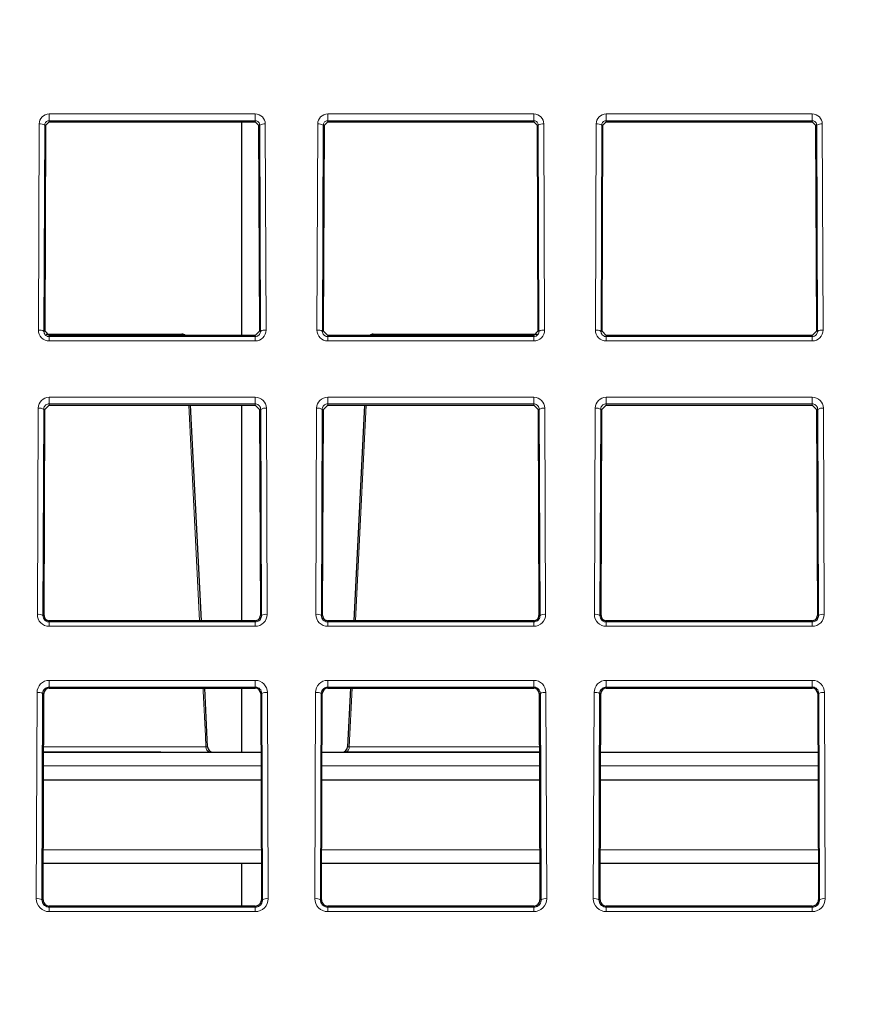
# Paper-space layout 'Blatt5' of a CAD drawing. Header units: millimetres. Extents: x 5 to 418, y 2 to 292.
# Tile 26 of 37: x 209 to 229, y 195 to 219. Entities that reach past the tile are written whole.
import ezdxf

# ---------------------------------------------------------------- set-up
doc = ezdxf.new("R2010")
doc.units = ezdxf.units.MM
doc.layers.add('SLD-0', color=7, linetype='Continuous')
doc.styles.add('SLDTEXTSTYLE0', font='TXT', dxfattribs={"width": 0.605})
doc.dimstyles.new('SLDDIMSTYLE5', dxfattribs={"dimtxt": 3.5, "dimasz": 3.302, "dimexe": 0, "dimexo": 0.0625, "dimgap": 0.875, "dimtad": 1, "dimlfac": 1.5, "dimrnd": 1e-09, "dimzin": 12, "dimdsep": 46, "dimtxsty": 'SLDTEXTSTYLE0', "dimsah": 1, "dimcen": 0.09, "dimadec": 0, "dimazin": 3, "dimtfac": 1, "dimtofl": 0, "dimtmove": 0, "dimatfit": 3, "dimfxl": 1, "dimfrac": 2, "dimtolj": 1, "dimtzin": 12, "dimarcsym": 0})

# ---------------------------------------------------------------- blocks, each defined once
blk = doc.blocks.new('_D_28')
at = {"layer": 'SLD-0', "color": 7}
for p, q in [((137.875, 142.424), (137.885, 272.518)), ((287.208, 142.413), (287.218, 272.506)), ((137.885, 271.518), (287.218, 271.506))]:
    blk.add_line(p, q, dxfattribs=at)
for points in [[(137.885, 271.518), (141.187, 271.01), (141.187, 272.026)], [(287.218, 271.506), (283.916, 272.015), (283.916, 270.999)]]:
    blk.add_solid(points, dxfattribs=at)
at = {"layer": 'SLD-0', "color": 7, "insert": (208.541, 276.024), "char_height": 3.5, "attachment_point": 1, "rotation": 359.9955, "style": 'SLDTEXTSTYLE0'}
blk.add_mtext('224', dxfattribs=at)

psp = doc.layouts.new('Blatt5')

# ---------------------------------------------------------------- linework, layer by layer
at = {"color": 7, "linetype": 'Continuous', "lineweight": 18}
for p, q in [((210.0746, 216.7517), (215.008, 216.7517)), ((210.0746, 216.5907), (210.0746, 216.7517)), ((215.008, 216.5907), (215.008, 216.7517)), ((216.7413, 216.7517), (221.6746, 216.7517)), ((216.7413, 216.5907), (216.7413, 216.7517)), ((221.6746, 216.5907), (221.6746, 216.7517)), ((223.408, 216.7517), (228.3413, 216.7517)), ((223.408, 216.5907), (223.408, 216.7517)), ((228.3413, 216.5907), (228.3413, 216.7517)), ((209.8167, 211.5797), (209.835, 216.513)), ((209.9683, 216.4853), (209.95, 211.552)), ((209.9957, 216.4853), (209.9683, 216.4853)), ((215.008, 216.5907), (210.0746, 216.5907)), ((210.0746, 216.5639), (210.0746, 216.5907)), ((215.008, 216.5639), (215.008, 216.5907)), ((215.0868, 216.4853), (215.1142, 216.4853)), ((215.1326, 211.552), (215.1142, 216.4853)), ((215.2476, 216.513), (215.2659, 211.5797)), ((216.4834, 211.5797), (216.5017, 216.513)), ((216.635, 216.4853), (216.6167, 211.552)), ((216.6624, 216.4853), (216.635, 216.4853)), ((221.6746, 216.5907), (216.7413, 216.5907)), ((216.7413, 216.5639), (216.7413, 216.5907)), ((221.6746, 216.5639), (221.6746, 216.5907)), ((221.7535, 216.4853), (221.7809, 216.4853)), ((221.7992, 211.552), (221.7809, 216.4853)), ((221.9142, 216.513), (221.9325, 211.5797)), ((223.1501, 211.5797), (223.1684, 216.513)), ((223.3017, 216.4853), (223.2834, 211.552)), ((223.3291, 216.4853), (223.3017, 216.4853)), ((228.3413, 216.5907), (223.408, 216.5907)), ((223.408, 216.5639), (223.408, 216.5907)), ((228.3413, 216.5639), (228.3413, 216.5907)), ((228.4202, 216.4853), (228.4476, 216.4853)), ((228.4659, 211.552), (228.4476, 216.4853)), ((228.5809, 216.513), (228.5992, 211.5797)), ((209.9774, 211.552), (209.95, 211.552)), ((215.1052, 211.552), (215.1326, 211.552)), ((216.6441, 211.552), (216.6167, 211.552)), ((221.7718, 211.552), (221.7992, 211.552)), ((223.3108, 211.552), (223.2834, 211.552)), ((228.4385, 211.552), (228.4659, 211.552)), ((210.0746, 211.4544), (210.0746, 211.4264)), ((210.0746, 211.3208), (210.0746, 211.4264)), ((210.0746, 211.4264), (215.008, 211.4264)), ((215.008, 211.3208), (210.0746, 211.3208)), ((215.008, 211.4544), (215.008, 211.4264)), ((215.008, 211.3208), (215.008, 211.4264)), ((216.7413, 211.4544), (216.7413, 211.4264)), ((216.7413, 211.3208), (216.7413, 211.4264)), ((216.7413, 211.4264), (221.6746, 211.4264)), ((221.6746, 211.3208), (216.7413, 211.3208)), ((221.6746, 211.4544), (221.6746, 211.4264)), ((221.6746, 211.3208), (221.6746, 211.4264)), ((223.408, 211.4544), (223.408, 211.4264)), ((223.408, 211.3208), (223.408, 211.4264)), ((223.408, 211.4264), (228.3413, 211.4264)), ((228.3413, 211.3208), (223.408, 211.3208)), ((228.3413, 211.4544), (228.3413, 211.4264)), ((228.3413, 211.3208), (228.3413, 211.4264)), ((210.0746, 209.9769), (215.008, 209.9769)), ((210.0746, 209.8158), (210.0746, 209.9769)), ((215.008, 209.8158), (215.008, 209.9769)), ((216.7413, 209.9769), (221.6746, 209.9769)), ((216.7413, 209.8158), (216.7413, 209.9769)), ((221.6746, 209.8158), (221.6746, 209.9769)), ((223.408, 209.9769), (228.3413, 209.9769)), ((223.408, 209.8158), (223.408, 209.9769)), ((228.3413, 209.8158), (228.3413, 209.9769)), ((209.7915, 204.7797), (209.8098, 209.713)), ((209.9431, 209.6853), (209.9248, 204.7519)), ((209.9705, 209.6853), (209.9431, 209.6853)), ((215.008, 209.8158), (210.0746, 209.8158)), ((210.0746, 209.789), (210.0746, 209.8158)), ((215.008, 209.789), (215.008, 209.8158)), ((215.1121, 209.6853), (215.1395, 209.6853)), ((215.1578, 204.7519), (215.1395, 209.6853)), ((215.2728, 209.713), (215.2911, 204.7797)), ((216.4582, 204.7797), (216.4765, 209.713)), ((216.6098, 209.6853), (216.5915, 204.7519)), ((216.6372, 209.6853), (216.6098, 209.6853)), ((221.6746, 209.8158), (216.7413, 209.8158)), ((216.7413, 209.789), (216.7413, 209.8158)), ((221.6746, 209.789), (221.6746, 209.8158)), ((221.7787, 209.6853), (221.8061, 209.6853)), ((221.8244, 204.7519), (221.8061, 209.6853)), ((221.9395, 209.713), (221.9578, 204.7797)), ((223.1248, 204.7797), (223.1431, 209.713)), ((223.2764, 209.6853), (223.2581, 204.7519)), ((223.3038, 209.6853), (223.2764, 209.6853)), ((228.3413, 209.8158), (223.408, 209.8158)), ((223.408, 209.789), (223.408, 209.8158)), ((228.3413, 209.789), (228.3413, 209.8158)), ((228.4454, 209.6853), (228.4728, 209.6853)), ((228.4911, 204.7519), (228.4728, 209.6853)), ((228.6061, 209.713), (228.6244, 204.7797)), ((209.9522, 204.7519), (209.9248, 204.7519)), ((215.1304, 204.7519), (215.1578, 204.7519)), ((216.6189, 204.7519), (216.5915, 204.7519)), ((221.797, 204.7519), (221.8244, 204.7519)), ((223.2855, 204.7519), (223.2581, 204.7519)), ((228.4637, 204.7519), (228.4911, 204.7519)), ((210.0746, 204.6291), (210.0746, 204.6011)), ((210.0746, 204.4955), (210.0746, 204.6011)), ((210.0746, 204.6011), (215.008, 204.6011)), ((215.008, 204.4955), (210.0746, 204.4955)), ((215.008, 204.6291), (215.008, 204.6011)), ((215.008, 204.4955), (215.008, 204.6011)), ((216.7413, 204.6291), (216.7413, 204.6011)), ((216.7413, 204.4955), (216.7413, 204.6011)), ((216.7413, 204.6011), (221.6746, 204.6011)), ((221.6746, 204.4955), (216.7413, 204.4955)), ((221.6746, 204.6291), (221.6746, 204.6011)), ((221.6746, 204.4955), (221.6746, 204.6011)), ((223.408, 204.6291), (223.408, 204.6011)), ((223.408, 204.4955), (223.408, 204.6011)), ((223.408, 204.6011), (228.3413, 204.6011)), ((228.3413, 204.4955), (223.408, 204.4955)), ((228.3413, 204.6291), (228.3413, 204.6011)), ((228.3413, 204.4955), (228.3413, 204.6011)), ((210.0746, 203.202), (215.008, 203.202)), ((210.0746, 203.041), (210.0746, 203.202)), ((215.008, 203.041), (215.008, 203.202)), ((216.7413, 203.202), (221.6746, 203.202)), ((216.7413, 203.041), (216.7413, 203.202)), ((221.6746, 203.041), (221.6746, 203.202)), ((223.408, 203.202), (228.3413, 203.202)), ((223.408, 203.041), (223.408, 203.202)), ((228.3413, 203.041), (228.3413, 203.202)), ((209.7663, 197.9797), (209.7846, 202.913)), ((209.9179, 202.8853), (209.8996, 197.9519)), ((209.9453, 202.8853), (209.9179, 202.8853)), ((215.008, 203.041), (210.0746, 203.041)), ((210.0746, 203.0141), (210.0746, 203.041)), ((215.008, 203.0141), (215.008, 203.041)), ((215.1373, 202.8853), (215.1647, 202.8853)), ((215.183, 197.9519), (215.1647, 202.8853)), ((215.298, 202.913), (215.3163, 197.9797)), ((216.4329, 197.9797), (216.4512, 202.913)), ((216.5845, 202.8853), (216.5662, 197.9519)), ((216.612, 202.8853), (216.5845, 202.8853)), ((221.6746, 203.041), (216.7413, 203.041)), ((216.7413, 203.0141), (216.7413, 203.041)), ((217.3258, 203.0141), (217.2562, 201.6116)), ((221.6746, 203.0141), (221.6746, 203.041)), ((221.804, 202.8853), (221.8314, 202.8853)), ((221.8497, 197.9519), (221.8314, 202.8853)), ((221.9647, 202.913), (221.983, 197.9797)), ((223.0996, 197.9797), (223.1179, 202.913)), ((223.2512, 202.8853), (223.2329, 197.9519)), ((223.2786, 202.8853), (223.2512, 202.8853)), ((228.3413, 203.041), (223.408, 203.041)), ((223.408, 203.0141), (223.408, 203.041)), ((228.3413, 203.0141), (228.3413, 203.041)), ((228.4706, 202.8853), (228.498, 202.8853)), ((228.5163, 197.9519), (228.498, 202.8853)), ((228.6314, 202.913), (228.6497, 197.9797)), ((209.9406, 201.6116), (213.8264, 201.6116)), ((212.748, 201.4853), (212.7398, 201.489)), ((217.1851, 201.489), (217.1758, 201.4853)), ((217.2562, 201.6116), (221.8087, 201.6116)), ((215.1437, 201.1578), (209.9389, 201.1578)), ((221.8104, 201.1578), (216.6055, 201.1578)), ((228.477, 201.1578), (223.2722, 201.1578)), ((209.9314, 199.1461), (215.1512, 199.1461)), ((216.5981, 199.1461), (221.8178, 199.1461)), ((223.2647, 199.1461), (228.4845, 199.1461)), ((209.927, 197.9519), (209.8996, 197.9519)), ((215.1556, 197.9519), (215.183, 197.9519)), ((216.5936, 197.9519), (216.5662, 197.9519)), ((221.8223, 197.9519), (221.8497, 197.9519)), ((223.2603, 197.9519), (223.2329, 197.9519)), ((228.4889, 197.9519), (228.5163, 197.9519)), ((210.0746, 197.8038), (210.0746, 197.7758)), ((210.0746, 197.6702), (210.0746, 197.7758)), ((210.0746, 197.7758), (215.008, 197.7758)), ((215.008, 197.6702), (210.0746, 197.6702)), ((215.008, 197.8038), (215.008, 197.7758)), ((215.008, 197.6702), (215.008, 197.7758)), ((216.7413, 197.8038), (216.7413, 197.7758)), ((216.7413, 197.6702), (216.7413, 197.7758)), ((216.7413, 197.7758), (221.6746, 197.7758)), ((221.6746, 197.6702), (216.7413, 197.6702)), ((221.6746, 197.8038), (221.6746, 197.7758)), ((221.6746, 197.6702), (221.6746, 197.7758)), ((223.408, 197.8038), (223.408, 197.7758)), ((223.408, 197.6702), (223.408, 197.7758)), ((223.408, 197.7758), (228.3413, 197.7758)), ((228.3413, 197.6702), (223.408, 197.6702)), ((228.3413, 197.8038), (228.3413, 197.7758)), ((228.3413, 197.6702), (228.3413, 197.7758))]:
    psp.add_line(p, q, dxfattribs=at)
at = {"color": 7, "linetype": 'Continuous', "lineweight": 25}
for p, q in [((209.9774, 211.552), (209.9957, 216.4853)), ((209.9957, 216.4853), (210.0746, 216.5639)), ((210.0746, 216.5639), (215.008, 216.5639)), ((214.6746, 216.5639), (214.6746, 211.4544)), ((215.008, 216.5639), (215.0868, 216.4853)), ((215.0868, 216.4853), (215.1052, 211.552)), ((216.6441, 211.552), (216.6624, 216.4853)), ((216.6624, 216.4853), (216.7413, 216.5639)), ((216.7413, 216.5639), (221.6746, 216.5639)), ((221.6746, 216.5639), (221.7535, 216.4853)), ((221.7535, 216.4853), (221.7718, 211.552)), ((223.3108, 211.552), (223.3291, 216.4853)), ((223.3291, 216.4853), (223.408, 216.5639)), ((223.408, 216.5639), (228.3413, 216.5639)), ((228.3413, 216.5639), (228.4202, 216.4853)), ((228.4202, 216.4853), (228.4385, 211.552)), ((210.0746, 211.4544), (209.9774, 211.552)), ((215.1052, 211.552), (215.008, 211.4544)), ((216.7413, 211.4544), (216.6441, 211.552)), ((221.7718, 211.552), (221.6746, 211.4544)), ((223.408, 211.4544), (223.3108, 211.552)), ((228.4385, 211.552), (228.3413, 211.4544)), ((210.0036, 211.4853), (213.2506, 211.4853)), ((215.008, 211.4544), (210.0746, 211.4544)), ((221.6746, 211.4544), (216.7413, 211.4544)), ((217.832, 211.4853), (221.7576, 211.4853)), ((228.3413, 211.4544), (223.408, 211.4544)), ((209.9522, 204.7519), (209.9705, 209.6853)), ((209.9705, 209.6853), (210.0746, 209.789)), ((210.0746, 209.789), (215.008, 209.789)), ((213.7166, 204.6291), (213.4607, 209.789)), ((214.6746, 209.789), (214.6746, 204.6291)), ((215.008, 209.789), (215.1121, 209.6853)), ((215.1121, 209.6853), (215.1304, 204.7519)), ((216.6189, 204.7519), (216.6372, 209.6853)), ((216.6372, 209.6853), (216.7413, 209.789)), ((216.7413, 209.789), (221.6746, 209.789)), ((217.6215, 209.789), (217.3661, 204.6291)), ((221.6746, 209.789), (221.7787, 209.6853)), ((221.7787, 209.6853), (221.797, 204.7519)), ((223.2855, 204.7519), (223.3038, 209.6853)), ((223.3038, 209.6853), (223.408, 209.789)), ((223.408, 209.789), (228.3413, 209.789)), ((228.3413, 209.789), (228.4454, 209.6853)), ((228.4454, 209.6853), (228.4637, 204.7519)), ((215.008, 204.6291), (210.0746, 204.6291)), ((221.6746, 204.6291), (216.7413, 204.6291)), ((228.3413, 204.6291), (223.408, 204.6291)), ((209.927, 197.9519), (209.9453, 202.8853)), ((210.0746, 203.0141), (215.008, 203.0141)), ((213.8663, 201.6122), (213.7968, 203.0141)), ((214.6746, 203.0141), (214.6746, 201.4853)), ((215.1373, 202.8853), (215.1556, 197.9519)), ((216.5936, 197.9519), (216.612, 202.8853)), ((216.7413, 203.0141), (221.6746, 203.0141)), ((217.2862, 203.0141), (217.2168, 201.6122)), ((221.804, 202.8853), (221.8223, 197.9519)), ((223.2603, 197.9519), (223.2786, 202.8853)), ((223.408, 203.0141), (228.3413, 203.0141)), ((228.4706, 202.8853), (228.4889, 197.9519)), ((209.9401, 201.489), (212.7398, 201.489)), ((209.9401, 201.4853), (215.1425, 201.4853)), ((216.6068, 201.4853), (221.8092, 201.4853)), ((217.1851, 201.489), (221.8092, 201.489)), ((223.2734, 201.4853), (228.4758, 201.4853)), ((209.9376, 200.8186), (215.145, 200.8186)), ((216.6043, 200.8186), (221.8116, 200.8186)), ((223.271, 200.8186), (228.4783, 200.8186)), ((215.1524, 198.8186), (209.9302, 198.8186)), ((214.6746, 198.8186), (214.6746, 197.8038)), ((221.8191, 198.8186), (216.5969, 198.8186)), ((228.4857, 198.8186), (223.2635, 198.8186)), ((215.008, 197.8038), (210.0746, 197.8038)), ((221.6746, 197.8038), (216.7413, 197.8038)), ((228.3413, 197.8038), (223.408, 197.8038))]:
    psp.add_line(p, q, dxfattribs=at)
at = {"color": 7, "linetype": 'Continuous', "lineweight": 18, "flags": 128}
for points in [[(213.6766, 204.6291), (213.5488, 207.203), (213.4202, 209.789)], [(217.6624, 209.789), (217.4625, 205.7676), (217.406, 204.6291)], [(213.8264, 201.6116), (213.8132, 201.8779), (213.7603, 202.9429), (213.7568, 203.0141)]]:
    psp.add_lwpolyline(points, dxfattribs=at)
at = {"color": 7, "linetype": 'Continuous', "lineweight": 18}
for centre, radius, start, end in [((210.0746, 216.5121), 0.2396, 90, 179.78742), ((215.008, 216.5121), 0.2396, 0.21258, 90), ((216.7413, 216.5121), 0.2396, 90, 179.78742), ((221.6746, 216.5121), 0.2396, 0.21258, 90), ((223.408, 216.5121), 0.2396, 90, 179.78742), ((228.3413, 216.5121), 0.2396, 0.21258, 90), ((209.8655, 216.3251), 0.1903, 57.29743, 99.21326), ((215.2171, 216.3251), 0.1903, 80.78682, 122.70249), ((216.5322, 216.3251), 0.1903, 57.29745, 99.21329), ((221.8838, 216.3251), 0.1903, 80.78707, 122.70219), ((223.1988, 216.3251), 0.1903, 57.29781, 99.21293), ((228.5504, 216.3251), 0.1903, 80.78707, 122.70219), ((209.8472, 211.3918), 0.1903, 57.29161, 99.21501), ((210.0746, 211.5787), 0.2579, 179.78742, 270), ((215.008, 211.5787), 0.2579, 270, 0.21258), ((215.2354, 211.3918), 0.1903, 80.7851, 122.70831), ((216.5139, 211.3918), 0.1903, 57.29164, 99.21501), ((216.7413, 211.5787), 0.2579, 179.78742, 270), ((221.6746, 211.5787), 0.2579, 270, 0.21258), ((221.9021, 211.3918), 0.1903, 80.78535, 122.708), ((223.1805, 211.3918), 0.1903, 57.292, 99.21465), ((223.408, 211.5787), 0.2579, 179.78742, 270), ((228.3413, 211.5787), 0.2579, 270, 0.21258), ((228.5687, 211.3918), 0.1903, 80.78535, 122.708), ((213.2471, 211.4075), 0.0778, 37.03093, 87.41407), ((217.8355, 211.4075), 0.0779, 92.58665, 142.96824), ((210.0746, 209.712), 0.2648, 90, 179.78742), ((215.008, 209.712), 0.2648, 0.21258, 90), ((216.7413, 209.712), 0.2648, 90, 179.78742), ((221.6746, 209.712), 0.2648, 0.21258, 90), ((223.408, 209.712), 0.2648, 90, 179.78742), ((228.3413, 209.712), 0.2648, 0.21258, 90), ((209.8403, 209.5251), 0.1903, 57.29164, 99.21497), ((215.2423, 209.5251), 0.1903, 80.78506, 122.7083), ((216.5069, 209.5251), 0.1903, 57.29141, 99.21513), ((221.909, 209.5251), 0.1903, 80.78489, 122.70847), ((223.1736, 209.5251), 0.1903, 57.2915, 99.21493), ((228.5756, 209.5251), 0.1903, 80.78489, 122.70847), ((209.822, 204.5918), 0.1903, 57.29164, 99.21497), ((210.0746, 204.7786), 0.2831, 179.78742, 270), ((215.008, 204.7786), 0.2831, 270, 0.21258), ((215.2606, 204.5918), 0.1903, 80.78506, 122.7083), ((216.4886, 204.5918), 0.1903, 57.29141, 99.21513), ((216.7413, 204.7786), 0.2831, 179.78742, 270), ((221.6746, 204.7786), 0.2831, 270, 0.21258), ((221.9273, 204.5918), 0.1903, 80.78489, 122.70847), ((223.1553, 204.5918), 0.1903, 57.29153, 99.21511), ((223.408, 204.7786), 0.2831, 179.78742, 270), ((228.3413, 204.7786), 0.2831, 270, 0.21258), ((228.594, 204.5918), 0.1903, 80.78489, 122.70847), ((210.0746, 202.9119), 0.2901, 90, 179.78742), ((215.008, 202.9119), 0.2901, 0.21258, 90), ((216.7413, 202.9119), 0.2901, 90, 179.78742), ((221.6746, 202.9119), 0.2901, 0.21258, 90), ((223.408, 202.9119), 0.2901, 90, 179.78742), ((228.3413, 202.9119), 0.2901, 0.21258, 90), ((209.8151, 202.7252), 0.1902, 57.28281, 99.2238), ((215.2675, 202.7252), 0.1902, 80.77625, 122.7171), ((216.4817, 202.7252), 0.1902, 57.28291, 99.22374), ((221.9342, 202.7252), 0.1902, 80.77624, 122.71712), ((223.1484, 202.7252), 0.1902, 57.28288, 99.22376), ((228.6009, 202.7252), 0.1902, 80.77624, 122.71712), ((213.942, 201.5994), 0.1163, 173.93999, 258.68034), ((217.1265, 201.6049), 0.1299, 296.82337, 2.95977), ((209.7967, 197.7918), 0.1903, 57.29161, 99.21498), ((210.0746, 197.9785), 0.3084, 179.78742, 270), ((215.008, 197.9785), 0.3084, 270, 0.21258), ((215.2858, 197.7918), 0.1903, 80.78511, 122.70825), ((216.4634, 197.7918), 0.1903, 57.29177, 99.21488), ((216.7413, 197.9785), 0.3084, 179.78742, 270), ((221.6746, 197.9785), 0.3084, 270, 0.21258), ((221.9525, 197.7918), 0.1903, 80.78509, 122.70826), ((223.1301, 197.7918), 0.1903, 57.29174, 99.21491), ((223.408, 197.9785), 0.3084, 179.78742, 270), ((228.3413, 197.9785), 0.3084, 270, 0.21258), ((228.6192, 197.7918), 0.1903, 80.78509, 122.70826)]:
    psp.add_arc(centre, radius, start, end, dxfattribs=at)
at = {"color": 7, "linetype": 'Continuous', "lineweight": 25}
for centre, radius, start, end in [((213.2506, 211.3519), 0.1333, 50.20811, 90), ((217.832, 211.3519), 0.1333, 90, 129.79189), ((210.0746, 204.7515), 0.1224, 179.78742, 270), ((215.008, 204.7515), 0.1224, 270, 0.21258), ((216.7413, 204.7515), 0.1224, 179.78742, 270), ((221.6746, 204.7515), 0.1224, 270, 0.21258), ((223.408, 204.7515), 0.1224, 179.78742, 270), ((228.3413, 204.7515), 0.1224, 270, 0.21258), ((210.0746, 202.8848), 0.1293, 90, 179.78742), ((215.008, 202.8848), 0.1293, 0.21258, 90), ((216.7413, 202.8848), 0.1293, 90, 179.78742), ((221.6746, 202.8848), 0.1293, 0.21258, 90), ((223.408, 202.8848), 0.1293, 90, 179.78742), ((228.3413, 202.8848), 0.1293, 0.21258, 90), ((213.9998, 201.6186), 0.1333, 182.62037, 269.98969), ((217.0828, 201.6186), 0.1333, 270.01025, 357.35947), ((210.0746, 197.9514), 0.1476, 179.78742, 270), ((215.008, 197.9514), 0.1476, 270, 0.21258), ((216.7413, 197.9514), 0.1476, 179.78742, 270), ((221.6746, 197.9514), 0.1476, 270, 0.21258), ((223.408, 197.9514), 0.1476, 179.78742, 270), ((228.3413, 197.9514), 0.1476, 270, 0.21258)]:
    psp.add_arc(centre, radius, start, end, dxfattribs=at)
at = {"color": 7, "linetype": 'Continuous', "lineweight": 18}
for points, knots in [([(210.0746, 216.5907), (210.0636, 216.5897), (210.0415, 216.5876), (210.0117, 216.572), (209.9878, 216.5486), (209.9716, 216.5186), (209.9694, 216.4963), (209.9683, 216.4853)], [0, 0, 0, 0, 0.18927901, 0.37827386, 0.57524416, 0.79096711, 1, 1, 1, 1]), ([(215.1142, 216.4853), (215.1128, 216.4983), (215.1098, 216.5243), (215.0878, 216.5582), (215.0564, 216.5815), (215.0276, 216.59), (215.0117, 216.5906), (215.008, 216.5907)], [0, 0, 0, 0, 0.2469274, 0.4943203, 0.7268168, 0.9349537, 1, 1, 1, 1]), ([(216.7413, 216.5907), (216.7302, 216.5897), (216.7081, 216.5876), (216.6784, 216.572), (216.6545, 216.5486), (216.6383, 216.5186), (216.6361, 216.4963), (216.635, 216.4853)], [0, 0, 0, 0, 0.1892783, 0.3782734, 0.5752436, 0.7909668, 1, 1, 1, 1]), ([(221.7809, 216.4853), (221.7794, 216.4983), (221.7764, 216.5243), (221.7544, 216.5582), (221.7231, 216.5815), (221.6943, 216.59), (221.6784, 216.5906), (221.6746, 216.5907)], [0, 0, 0, 0, 0.2469268, 0.4943165, 0.7268124, 0.9349539, 1, 1, 1, 1]), ([(223.408, 216.5907), (223.3969, 216.5897), (223.3748, 216.5876), (223.3451, 216.572), (223.3211, 216.5486), (223.305, 216.5186), (223.3028, 216.4963), (223.3017, 216.4853)], [0, 0, 0, 0, 0.1892816, 0.3782733, 0.5752432, 0.7909676, 1, 1, 1, 1]), ([(228.4476, 216.4853), (228.4461, 216.4983), (228.4431, 216.5243), (228.4211, 216.5582), (228.3897, 216.5815), (228.361, 216.59), (228.3451, 216.5906), (228.3413, 216.5907)], [0, 0, 0, 0, 0.246925, 0.4943176, 0.726813, 0.9349541, 1, 1, 1, 1]), ([(209.95, 211.552), (209.9515, 211.5369), (209.9544, 211.5068), (209.979, 211.467), (210.0145, 211.4389), (210.049, 211.4275), (210.0689, 211.4266), (210.0746, 211.4264)], [0, 0, 0, 0, 0.239682, 0.4797173, 0.7078927, 0.9161834, 1, 1, 1, 1]), ([(215.008, 211.4264), (215.0211, 211.4276), (215.0474, 211.4301), (215.0826, 211.4489), (215.1107, 211.4769), (215.1293, 211.5127), (215.1315, 211.539), (215.1326, 211.552)], [0, 0, 0, 0, 0.1914306, 0.3826301, 0.5805043, 0.7941186, 1, 1, 1, 1]), ([(216.6167, 211.552), (216.6182, 211.5369), (216.6211, 211.5068), (216.6456, 211.467), (216.6812, 211.4389), (216.7156, 211.4275), (216.7356, 211.4266), (216.7413, 211.4264)], [0, 0, 0, 0, 0.2396823, 0.4797164, 0.7078936, 0.9161837, 1, 1, 1, 1]), ([(221.6746, 211.4264), (221.6878, 211.4276), (221.714, 211.4301), (221.7493, 211.4489), (221.7774, 211.4769), (221.796, 211.5127), (221.7982, 211.539), (221.7992, 211.552)], [0, 0, 0, 0, 0.1914314, 0.3826329, 0.5805064, 0.79412, 1, 1, 1, 1]), ([(223.2834, 211.552), (223.2848, 211.5369), (223.2878, 211.5068), (223.3123, 211.467), (223.3479, 211.4389), (223.3823, 211.4275), (223.4022, 211.4266), (223.408, 211.4264)], [0, 0, 0, 0, 0.2396816, 0.4797169, 0.7078939, 0.9161838, 1, 1, 1, 1]), ([(228.3413, 211.4264), (228.3544, 211.4276), (228.3807, 211.4301), (228.416, 211.4489), (228.444, 211.4769), (228.4627, 211.5127), (228.4648, 211.539), (228.4659, 211.552)], [0, 0, 0, 0, 0.1914314, 0.3826329, 0.5805064, 0.79412, 1, 1, 1, 1]), ([(210.0746, 209.8158), (210.0607, 209.8145), (210.033, 209.812), (209.9957, 209.7921), (209.966, 209.7623), (209.9468, 209.7252), (209.9443, 209.6981), (209.9431, 209.6853)], [0, 0, 0, 0, 0.1938797, 0.3875193, 0.5879692, 0.8040341, 1, 1, 1, 1]), ([(215.1395, 209.6853), (215.1377, 209.7011), (215.1342, 209.7327), (215.1078, 209.7742), (215.0701, 209.8033), (215.0342, 209.8148), (215.0136, 209.8156), (215.008, 209.8158)], [0, 0, 0, 0, 0.24053622, 0.48143216, 0.71095443, 0.9211256, 1, 1, 1, 1]), ([(216.7413, 209.8158), (216.7274, 209.8145), (216.6997, 209.812), (216.6624, 209.7921), (216.6327, 209.7623), (216.6135, 209.7252), (216.611, 209.6981), (216.6098, 209.6853)], [0, 0, 0, 0, 0.193878, 0.3875184, 0.5879698, 0.8040337, 1, 1, 1, 1]), ([(221.8061, 209.6853), (221.8044, 209.7011), (221.8008, 209.7327), (221.7745, 209.7742), (221.7368, 209.8033), (221.7008, 209.8148), (221.6802, 209.8156), (221.6746, 209.8158)], [0, 0, 0, 0, 0.2405367, 0.4814316, 0.7109548, 0.9211257, 1, 1, 1, 1]), ([(223.408, 209.8158), (223.3941, 209.8145), (223.3663, 209.812), (223.3291, 209.7921), (223.2994, 209.7623), (223.2802, 209.7252), (223.2776, 209.6981), (223.2764, 209.6853)], [0, 0, 0, 0, 0.193883, 0.3875203, 0.5879691, 0.8040347, 1, 1, 1, 1]), ([(228.4728, 209.6853), (228.471, 209.7011), (228.4675, 209.7327), (228.4412, 209.7742), (228.4034, 209.8033), (228.3675, 209.8148), (228.3469, 209.8156), (228.3413, 209.8158)], [0, 0, 0, 0, 0.2405365, 0.4814311, 0.7109495, 0.9211258, 1, 1, 1, 1]), ([(209.9248, 204.7519), (209.9272, 204.7308), (209.9317, 204.6915), (209.9658, 204.6433), (210.0099, 204.6124), (210.0489, 204.6018), (210.0702, 204.6012), (210.0746, 204.6011)], [0, 0, 0, 0, 0.2783198, 0.5149774, 0.7383821, 0.9451151, 1, 1, 1, 1]), ([(215.008, 204.6011), (215.0239, 204.6026), (215.0556, 204.6055), (215.0983, 204.6285), (215.1322, 204.6627), (215.1541, 204.7057), (215.1566, 204.7369), (215.1578, 204.7519)], [0, 0, 0, 0, 0.1940399, 0.38787, 0.5882411, 0.8021551, 1, 1, 1, 1]), ([(216.5915, 204.7519), (216.5939, 204.7308), (216.5984, 204.6915), (216.6325, 204.6433), (216.6766, 204.6124), (216.7155, 204.6018), (216.7368, 204.6012), (216.7413, 204.6011)], [0, 0, 0, 0, 0.2783201, 0.5149769, 0.7383824, 0.9451154, 1, 1, 1, 1]), ([(221.6746, 204.6011), (221.6905, 204.6026), (221.7223, 204.6055), (221.765, 204.6285), (221.7989, 204.6627), (221.8207, 204.7057), (221.8232, 204.7369), (221.8244, 204.7519)], [0, 0, 0, 0, 0.1940433, 0.3878708, 0.5882407, 0.8021553, 1, 1, 1, 1]), ([(223.2581, 204.7519), (223.2606, 204.7308), (223.2651, 204.6915), (223.2992, 204.6433), (223.3432, 204.6124), (223.3822, 204.6018), (223.4035, 204.6012), (223.408, 204.6011)], [0, 0, 0, 0, 0.2783202, 0.5149754, 0.7383826, 0.945113, 1, 1, 1, 1]), ([(228.3413, 204.6011), (228.3572, 204.6026), (228.389, 204.6055), (228.4317, 204.6285), (228.4655, 204.6627), (228.4874, 204.7057), (228.4899, 204.7369), (228.4911, 204.7519)], [0, 0, 0, 0, 0.1940431, 0.3878703, 0.5882434, 0.8021555, 1, 1, 1, 1]), ([(210.0746, 203.041), (210.058, 203.0394), (210.0248, 203.0363), (209.9801, 203.0123), (209.9446, 202.9764), (209.9221, 202.9322), (209.9192, 202.9002), (209.9179, 202.8853)], [0, 0, 0, 0, 0.1959639, 0.3917184, 0.594288, 0.8103326, 1, 1, 1, 1]), ([(215.1647, 202.8853), (215.1621, 202.9065), (215.1571, 202.9464), (215.1224, 202.9961), (215.0766, 203.0287), (215.0356, 203.0401), (215.0129, 203.0408), (215.008, 203.041)], [0, 0, 0, 0, 0.2682835, 0.5062434, 0.7317977, 0.9409526, 1, 1, 1, 1]), ([(216.7413, 203.041), (216.7247, 203.0394), (216.6914, 203.0363), (216.6467, 203.0123), (216.6113, 202.9764), (216.5888, 202.9322), (216.5859, 202.9002), (216.5845, 202.8853)], [0, 0, 0, 0, 0.1959633, 0.3917184, 0.5942879, 0.8103327, 1, 1, 1, 1]), ([(221.8314, 202.8853), (221.8288, 202.9065), (221.8238, 202.9464), (221.7891, 202.9961), (221.7432, 203.0287), (221.7022, 203.0401), (221.6796, 203.0408), (221.6746, 203.041)], [0, 0, 0, 0, 0.26828304, 0.5062432, 0.73179803, 0.94094901, 1, 1, 1, 1]), ([(223.408, 203.041), (223.3913, 203.0394), (223.3581, 203.0363), (223.3134, 203.0123), (223.278, 202.9764), (223.2555, 202.9322), (223.2526, 202.9002), (223.2512, 202.8853)], [0, 0, 0, 0, 0.1959654, 0.3917202, 0.5942893, 0.8103326, 1, 1, 1, 1]), ([(228.498, 202.8853), (228.4954, 202.9065), (228.4905, 202.9464), (228.4557, 202.9961), (228.4099, 203.0287), (228.3689, 203.0401), (228.3463, 203.0408), (228.3413, 203.041)], [0, 0, 0, 0, 0.2682828, 0.5062428, 0.7317935, 0.9409491, 1, 1, 1, 1]), ([(213.865, 201.6121), (213.865, 201.6119), (213.8649, 201.6112), (213.8499, 201.6111), (213.8332, 201.6115), (213.8264, 201.6116)], [0, 0, 0, 0, 0.2897091, 0.7110386, 1, 1, 1, 1]), ([(217.2562, 201.6116), (217.2467, 201.6115), (217.2277, 201.6111), (217.2156, 201.6114), (217.2173, 201.612), (217.2177, 201.6121)], [0, 0, 0, 0, 0.4227216, 0.8454662, 1, 1, 1, 1]), ([(209.8996, 197.9519), (209.9017, 197.9307), (209.9058, 197.8886), (209.9399, 197.8334), (209.9888, 197.7942), (210.0371, 197.7775), (210.0658, 197.7762), (210.0746, 197.7758)], [0, 0, 0, 0, 0.2380736, 0.4723204, 0.6968071, 0.9068304, 1, 1, 1, 1]), ([(215.008, 197.7758), (215.0266, 197.7775), (215.0638, 197.781), (215.114, 197.808), (215.1536, 197.8484), (215.1788, 197.8986), (215.1817, 197.9348), (215.183, 197.9519)], [0, 0, 0, 0, 0.19567531, 0.3911763, 0.5932153, 0.80728335, 1, 1, 1, 1]), ([(216.5662, 197.9519), (216.5683, 197.9307), (216.5725, 197.8886), (216.6066, 197.8334), (216.6555, 197.7942), (216.7037, 197.7775), (216.7325, 197.7762), (216.7413, 197.7758)], [0, 0, 0, 0, 0.2380737, 0.4723205, 0.6968075, 0.9068303, 1, 1, 1, 1]), ([(221.6746, 197.7758), (221.6933, 197.7775), (221.7305, 197.781), (221.7806, 197.808), (221.8203, 197.8484), (221.8455, 197.8986), (221.8483, 197.9348), (221.8497, 197.9519)], [0, 0, 0, 0, 0.19567486, 0.39117636, 0.59321637, 0.80728393, 1, 1, 1, 1]), ([(223.2329, 197.9519), (223.235, 197.9307), (223.2392, 197.8886), (223.2732, 197.8334), (223.3222, 197.7942), (223.3704, 197.7775), (223.3991, 197.7762), (223.408, 197.7758)], [0, 0, 0, 0, 0.2380739, 0.4723207, 0.6968076, 0.9068304, 1, 1, 1, 1]), ([(228.3413, 197.7758), (228.3599, 197.7775), (228.3972, 197.781), (228.4473, 197.808), (228.4869, 197.8484), (228.5121, 197.8986), (228.515, 197.9348), (228.5163, 197.9519)], [0, 0, 0, 0, 0.19567486, 0.39117636, 0.59321637, 0.80728393, 1, 1, 1, 1])]:
    psp.add_open_spline(points, degree=3, knots=knots, dxfattribs=at)

# ---------------------------------------------------------------- dimensions: what is measured, and where the dimension line sits
at = {"layer": 'SLD-0', "color": 7}
dim = psp.add_linear_dim(base=(287.2179, 271.5064), p1=(137.8747, 142.4244), p2=(287.2079, 142.4128), angle=359.99554, dimstyle='SLDDIMSTYLE5', dxfattribs=at)
dim.commit()
dim.dimension.update_dxf_attribs({"geometry": '_D_28', "text_midpoint": (212.5514, 271.5122), "dimtype": 160})

doc.saveas('drawing.dxf')
